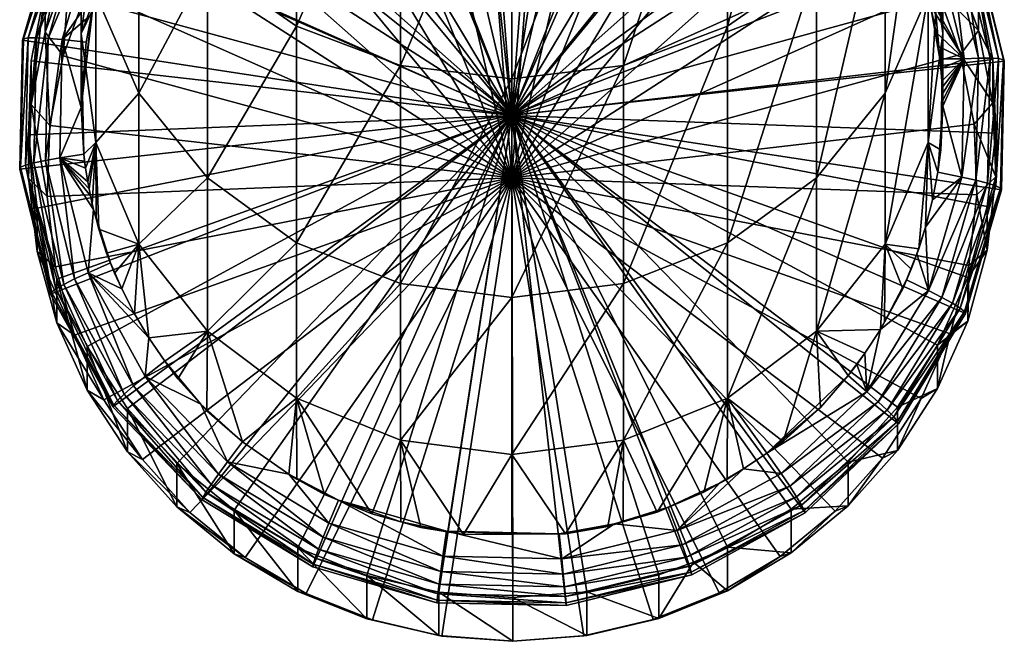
# Model space of a CAD drawing. Extents: x -0.027 to 0.027, y -0.189 to 0.072.
# Tile 1 of 256: x -0.011 to 0.011, y -0.189 to -0.175. Entities that reach past the tile are written whole.
import ezdxf

# ---------------------------------------------------------------- set-up
doc = ezdxf.new("R2010")
doc.units = 0
doc.layers.add('mesh', color=7, linetype='CONTINUOUS')

msp = doc.modelspace()

# ---------------------------------------------------------------- meshes
at = {"layer": 'mesh'}
mesh = msp.add_polyface(dxfattribs=at)
corners = [(0.005725, -0.168199, 0.210506), (0.00402, -0.168284, 0.205462), (0.005503, -0.169012, 0.205526), (0.004183, -0.167441, 0.21044), (0.002443, -0.16779, 0.205419), (0.002542, -0.166927, 0.210395), (0.000809, -0.167541, 0.205397), (0.000841, -0.166668, 0.210372), (-0.000845, -0.167544, 0.205397), (0.004183, -0.166429, 0.222008), (0.005725, -0.167187, 0.222075), (0, -0.176818, 0.222917), (0.002542, -0.165915, 0.221963), (0.000841, -0.165656, 0.221941), (0.002794, -0.167061, 0.224274), (0.00313, -0.167173, 0.224284), (0.002651, -0.167029, 0.224271), (0.003416, -0.167263, 0.224292), (0.003686, -0.167374, 0.224302), (0.004024, -0.167506, 0.224313), (0.004228, -0.167607, 0.224322), (0.004614, -0.167787, 0.224338), (0.004757, -0.167872, 0.224345), (0.00425, -0.167019, 0.223971), (0.004384, -0.166738, 0.223682), (0.006607, -0.168443, 0.224095), (0.004493, -0.166519, 0.223335), (0.006816, -0.168207, 0.223811), (0.004572, -0.166373, 0.222943), (0.006986, -0.168024, 0.223466), (0, -0.176809, 0.223019), (0.004626, -0.166323, 0.222102), (0.001744, -0.165488, 0.222028), (0.004998, -0.168011, 0.224357), (0.005, -0.166449, 0.233468), (0.002588, -0.165473, 0.233258), (0.002588, -0.161505, 0.287319), (0.002588, -0.169226, 0.275825), (0, -0.169518, 0.276), (0.005, -0.160707, 0.286718), (0.005, -0.168367, 0.275314), (0.007071, -0.167002, 0.274501), (0.005, -0.174747, 0.263148), (0.005732, -0.168463, 0.224397), (0.006099, -0.168741, 0.224421), (0.005184, -0.168107, 0.224366), (0.001517, -0.166779, 0.224249), (0.00099, -0.166721, 0.224244), (0.000867, -0.166701, 0.224243), (0.00216, -0.166899, 0.22426), (0.001602, -0.166252, 0.223903)]
mesh.append_faces([[corners[k] for k in face] for face in [(0, 1, 2, 2), (3, 1, 0, 0), (3, 4, 1, 1), (5, 4, 3, 3), (5, 6, 4, 4), (7, 6, 5, 5), (7, 8, 6, 6), (3, 9, 5, 5), (3, 10, 9, 9), (0, 10, 3, 3), (11, 12, 9, 9), (11, 13, 12, 12), (14, 15, 16, 16), (17, 15, 14, 14), (17, 18, 15, 15), (19, 18, 17, 17), (19, 20, 18, 18), (21, 20, 19, 19), (21, 22, 20, 20), (23, 21, 19, 19), (23, 17, 14, 14), (19, 17, 23, 23), (23, 24, 25, 25), (24, 26, 27, 27), (26, 28, 29, 29), (30, 31, 32, 32), (22, 33, 34, 34), (34, 20, 22, 22), (34, 18, 20, 20), (35, 15, 18, 18), (36, 37, 38, 38), (39, 40, 37, 37), (41, 42, 40, 40), (43, 44, 45, 45), (46, 47, 48, 48), (14, 16, 49, 49), (45, 22, 21, 21), (45, 33, 22, 22), (23, 45, 21, 21), (25, 45, 23, 23), (25, 43, 45, 45), (50, 14, 49, 49), (34, 45, 44, 44), (33, 45, 34, 34)]])
mesh = msp.add_polyface(dxfattribs=at)
corners = [(-0.005758, -0.168218, 0.210508), (-0.005534, -0.16903, 0.205527), (-0.004217, -0.167455, 0.210441), (-0.000879, -0.166671, 0.210372), (-0.000845, -0.167544, 0.205397), (0.000841, -0.166668, 0.210372), (-0.002478, -0.167798, 0.20542), (-0.002578, -0.166936, 0.210395), (-0.004054, -0.168297, 0.205463), (-0.004217, -0.166443, 0.22201), (-0.005758, -0.167206, 0.222076), (-0.002578, -0.165924, 0.221964), (0, -0.176818, 0.222917), (-0.000879, -0.165659, 0.221941), (-0.00423, -0.167599, 0.224321), (-0.003792, -0.167417, 0.224305), (-0.004333, -0.167657, 0.224326), (-0.003628, -0.167343, 0.224299), (-0.003234, -0.167208, 0.224287), (-0.003011, -0.167126, 0.22428), (-0.002585, -0.167024, 0.224271), (-0.002381, -0.16695, 0.224264), (-0.002224, -0.166922, 0.224262), (-0.003832, -0.166847, 0.223956), (-0.001154, -0.166193, 0.223898), (-0.006447, -0.167924, 0.223786), (-0.003953, -0.16656, 0.223667), (-0.006249, -0.168169, 0.224071), (-0.006607, -0.167735, 0.223441), (-0.004052, -0.166337, 0.223319), (-0.006723, -0.16761, 0.223052), (0, -0.176809, 0.223019), (0.001744, -0.165488, 0.222028), (-0.001256, -0.165424, 0.222023), (-0.004172, -0.166136, 0.222085), (-0.006802, -0.167575, 0.222211), (-0.005, -0.166449, 0.233468), (-0.002588, -0.161505, 0.287319), (-0.002588, -0.169226, 0.275825), (-0.005, -0.168367, 0.275314), (0, -0.161777, 0.287524), (0, -0.169518, 0.276), (-0.004998, -0.168011, 0.224357), (-0.005377, -0.168226, 0.224376), (-0.004814, -0.167894, 0.224347), (-0.001741, -0.166816, 0.224253), (-0.00044, -0.166674, 0.22424), (-0.000689, -0.166696, 0.224242), (-0.00119, -0.166743, 0.224246)]
mesh.append_faces([[corners[k] for k in face] for face in [(0, 1, 2, 2), (3, 4, 5, 5), (3, 6, 4, 4), (7, 6, 3, 3), (7, 8, 6, 6), (2, 8, 7, 7), (2, 1, 8, 8), (0, 9, 10, 10), (2, 9, 0, 0), (7, 11, 2, 2), (12, 11, 13, 13), (12, 9, 11, 11), (14, 15, 16, 16), (17, 15, 14, 14), (17, 18, 15, 15), (19, 18, 17, 17), (19, 20, 18, 18), (21, 20, 19, 19), (21, 22, 20, 20), (17, 14, 23, 23), (23, 19, 17, 17), (23, 21, 19, 19), (24, 21, 23, 23), (23, 25, 26, 26), (27, 25, 23, 23), (26, 28, 29, 29), (25, 28, 26, 26), (28, 30, 29, 29), (31, 32, 33, 33), (31, 34, 35, 35), (36, 15, 18, 18), (16, 15, 36, 36), (37, 38, 39, 39), (40, 41, 38, 38), (42, 43, 44, 44), (14, 16, 44, 44), (45, 22, 21, 21), (46, 47, 48, 48), (23, 44, 27, 27), (23, 14, 44, 44), (24, 45, 21, 21), (36, 44, 16, 16), (36, 42, 44, 44), (43, 42, 36, 36)]])
mesh = msp.add_polyface(dxfattribs=at)
corners = [(0, -0.178268, 0.206336), (0.00805, -0.171098, 0.205708), (0.006857, -0.169957, 0.205608), (0.00402, -0.168284, 0.205462), (0.002443, -0.16779, 0.205419), (0.005503, -0.169012, 0.205526), (0.009421, -0.17173, 0.210815), (0.009054, -0.172406, 0.205823), (0.008375, -0.170369, 0.210696), (0.007134, -0.169183, 0.210592), (0.009421, -0.170718, 0.222384), (0.008375, -0.169357, 0.222265), (0, -0.176818, 0.222917), (0.007134, -0.168171, 0.222161), (0.005725, -0.167187, 0.222075), (0.004183, -0.166429, 0.222008), (0.008964, -0.172224, 0.224726), (0.008765, -0.171831, 0.224691), (0.009061, -0.172412, 0.224742), (0.008687, -0.171703, 0.22468), (0.007658, -0.170219, 0.22455), (0.007402, -0.169938, 0.224526), (0.007221, -0.169734, 0.224508), (0.00779, -0.17039, 0.224565), (0.009842, -0.172834, 0.224479), (0.008515, -0.170427, 0.224269), (0.008784, -0.170253, 0.22399), (0.006816, -0.168207, 0.223811), (0.009003, -0.170121, 0.22365), (0.010153, -0.172736, 0.224207), (0, -0.176809, 0.223019), (0.009269, -0.170032, 0.222426), (0.007193, -0.167873, 0.222237), (0.010714, -0.172653, 0.222655), (0.004626, -0.166323, 0.222102), (0.00866, -0.170028, 0.234237), (0.007945, -0.170588, 0.224583), (0.007071, -0.168003, 0.233802), (0.009659, -0.172386, 0.234744), (0.002588, -0.169226, 0.275825), (0, -0.175966, 0.263705), (0, -0.169518, 0.276), (0.005, -0.168367, 0.275314), (0.002588, -0.175656, 0.263563), (0.00866, -0.165223, 0.273441), (0.00866, -0.171418, 0.261626), (0.007071, -0.173302, 0.262487), (0.009659, -0.169225, 0.260624), (0.00866, -0.176298, 0.24921), (0.00866, -0.166806, 0.246062), (0.008432, -0.17127, 0.224642), (0.006991, -0.169513, 0.224489), (0.008062, -0.170732, 0.224595)]
mesh.append_faces([[corners[k] for k in face] for face in [(0, 1, 2, 2), (0, 3, 4, 4), (0, 5, 3, 3), (6, 1, 7, 7), (8, 1, 6, 6), (8, 2, 1, 1), (9, 2, 8, 8), (8, 10, 11, 11), (6, 10, 8, 8), (12, 13, 11, 11), (12, 14, 13, 13), (15, 14, 12, 12), (16, 17, 18, 18), (19, 17, 16, 16), (20, 21, 22, 22), (20, 23, 21, 21), (24, 17, 25, 25), (24, 18, 17, 17), (25, 20, 22, 22), (25, 26, 24, 24), (25, 27, 26, 26), (26, 28, 29, 29), (30, 31, 32, 32), (30, 33, 31, 31), (32, 34, 30, 30), (35, 23, 36, 36), (37, 21, 23, 23), (35, 16, 38, 38), (35, 19, 16, 16), (39, 40, 41, 41), (42, 43, 39, 39), (44, 45, 46, 46), (47, 48, 45, 45), (49, 35, 38, 38), (19, 50, 17, 17), (22, 21, 51, 51), (52, 23, 20, 20), (52, 36, 23, 23), (25, 50, 52, 52), (25, 17, 50, 50), (52, 20, 25, 25), (52, 50, 35, 35), (35, 36, 52, 52), (50, 19, 35, 35)]])
mesh = msp.add_polyface(dxfattribs=at)
corners = [(0, -0.178268, 0.206336), (-0.002478, -0.167798, 0.20542), (-0.004054, -0.168297, 0.205463), (-0.005534, -0.16903, 0.205527), (-0.008074, -0.171124, 0.205711), (-0.009074, -0.172436, 0.205825), (-0.006885, -0.16998, 0.20561), (-0.010418, -0.175435, 0.206088), (-0.01073, -0.177052, 0.206229), (-0.009861, -0.173884, 0.205952), (-0.01079, -0.178698, 0.206373), (-0.000845, -0.167544, 0.205397), (0.000809, -0.167541, 0.205397), (-0.007163, -0.169207, 0.210594), (-0.0084, -0.170397, 0.210698), (-0.010568, -0.180619, 0.22325), (-0.011026, -0.178967, 0.223105), (0, -0.176818, 0.222917), (-0.01026, -0.172256, 0.222518), (-0.009441, -0.170749, 0.222386), (-0.010839, -0.17387, 0.222659), (-0.011164, -0.175553, 0.222807), (-0.007163, -0.168194, 0.222163), (-0.005758, -0.167206, 0.222076), (-0.0084, -0.169385, 0.222267), (-0.004217, -0.166443, 0.22201), (-0.000879, -0.165659, 0.221941), (0.000841, -0.165656, 0.221941), (-0.00824, -0.17007, 0.224238), (-0.006918, -0.169433, 0.224482), (-0.007376, -0.169899, 0.224522), (0, -0.176809, 0.223019), (-0.006802, -0.167575, 0.222211), (-0.00897, -0.169644, 0.222392), (-0.001256, -0.165424, 0.222023), (-0.004172, -0.166136, 0.222085), (-0.010525, -0.1722, 0.222616), (-0.011428, -0.178061, 0.223128), (-0.010714, -0.180964, 0.223383), (-0.007071, -0.167002, 0.274501), (-0.007071, -0.173302, 0.262487), (-0.00866, -0.171418, 0.261626), (-0.005, -0.168367, 0.275314), (-0.005, -0.174747, 0.263148), (-0.002588, -0.169226, 0.275825), (-0.002588, -0.175656, 0.263563), (0, -0.169518, 0.276), (0, -0.175966, 0.263705), (-0.00866, -0.176298, 0.24921), (-0.007071, -0.178264, 0.249862), (-0.005, -0.179772, 0.250362), (-0.002588, -0.180721, 0.250676), (-0.00866, -0.179805, 0.236338), (-0.007857, -0.170474, 0.224573), (-0.007072, -0.169593, 0.224496), (-0.008194, -0.170915, 0.224611), (-0.00866, -0.170028, 0.234237)]
mesh.append_faces([[corners[k] for k in face] for face in [(0, 1, 2, 2), (3, 0, 2, 2), (0, 4, 5, 5), (0, 6, 4, 4), (3, 6, 0, 0), (0, 7, 8, 8), (0, 9, 7, 7), (5, 9, 0, 0), (8, 10, 0, 0), (0, 11, 1, 1), (0, 12, 11, 11), (13, 4, 6, 6), (14, 4, 13, 13), (15, 16, 17, 17), (17, 18, 19, 19), (17, 20, 18, 18), (21, 20, 17, 17), (17, 22, 23, 23), (17, 24, 22, 22), (19, 24, 17, 17), (23, 25, 17, 17), (26, 27, 17, 17), (28, 29, 30, 30), (31, 32, 33, 33), (34, 35, 31, 31), (33, 36, 31, 31), (37, 38, 31, 31), (39, 40, 41, 41), (42, 43, 40, 40), (44, 43, 42, 42), (44, 45, 43, 43), (46, 45, 44, 44), (46, 47, 45, 45), (40, 48, 41, 41), (40, 49, 48, 48), (43, 49, 40, 40), (43, 50, 49, 49), (45, 50, 43, 43), (45, 51, 50, 50), (47, 51, 45, 45), (49, 52, 48, 48), (53, 30, 54, 54), (28, 53, 55, 55), (28, 30, 53, 53), (56, 53, 54, 54)]])
mesh = msp.add_polyface(dxfattribs=at)
corners = [(0, -0.178268, 0.206336), (0.010605, -0.180299, 0.206513), (0.010792, -0.178663, 0.20637), (0.010408, -0.1754, 0.206085), (0.009847, -0.173851, 0.205949), (0.010726, -0.177017, 0.206226), (0.009054, -0.172406, 0.205823), (0.00805, -0.171098, 0.205708), (0.006857, -0.169957, 0.205608), (0.005503, -0.169012, 0.205526), (0.002443, -0.16779, 0.205419), (0.000809, -0.167541, 0.205397), (0, -0.176818, 0.222917), (0.010245, -0.172222, 0.222515), (0.010829, -0.173834, 0.222656), (0.009421, -0.170718, 0.222384), (0.008375, -0.169357, 0.222265), (0.011228, -0.177228, 0.222953), (0.011034, -0.17893, 0.223102), (0.011159, -0.175516, 0.222803), (0.010581, -0.180583, 0.223247), (0, -0.176809, 0.223019), (0.011364, -0.178546, 0.223171), (0.011428, -0.175557, 0.222909), (0.010525, -0.181417, 0.223422), (0.010714, -0.172653, 0.222655), (0.002588, -0.169226, 0.275825), (0.002588, -0.175656, 0.263563), (0, -0.175966, 0.263705), (0.005, -0.168367, 0.275314), (0.005, -0.174747, 0.263148), (0.007071, -0.167002, 0.274501), (0.007071, -0.173302, 0.262487), (0, -0.181044, 0.250784), (0.002588, -0.180721, 0.250676), (0.005, -0.179772, 0.250362), (0.007071, -0.178264, 0.249862), (0.00866, -0.171418, 0.261626), (0.00866, -0.176298, 0.24921), (0.009659, -0.169225, 0.260624), (0.009659, -0.174009, 0.248451), (0.007071, -0.181829, 0.236773), (0.00866, -0.179805, 0.236338), (0.009659, -0.177447, 0.235831), (0.008964, -0.172224, 0.224726), (0.009061, -0.172412, 0.224742), (0.009211, -0.172761, 0.224773), (0.009629, -0.173939, 0.224876), (0.009583, -0.173792, 0.224863), (0.009508, -0.173553, 0.224842), (0.009842, -0.172834, 0.224479), (0.009319, -0.173011, 0.224795), (0.009432, -0.173317, 0.224821), (0.009659, -0.172386, 0.234744), (0.009602, -0.179409, 0.225354), (0.009445, -0.179917, 0.225399)]
mesh.append_faces([[corners[k] for k in face] for face in [(0, 1, 2, 2), (0, 3, 4, 4), (0, 5, 3, 3), (2, 5, 0, 0), (0, 6, 7, 7), (4, 6, 0, 0), (8, 9, 0, 0), (10, 11, 0, 0), (12, 13, 14, 14), (12, 15, 13, 13), (16, 15, 12, 12), (12, 17, 18, 18), (12, 19, 17, 17), (14, 19, 12, 12), (18, 20, 12, 12), (21, 22, 23, 23), (21, 24, 22, 22), (23, 25, 21, 21), (26, 27, 28, 28), (29, 30, 27, 27), (31, 32, 30, 30), (27, 33, 28, 28), (30, 34, 27, 27), (30, 35, 34, 34), (32, 35, 30, 30), (32, 36, 35, 35), (37, 36, 32, 32), (37, 38, 36, 36), (39, 40, 38, 38), (38, 41, 36, 36), (40, 42, 38, 38), (40, 43, 42, 42), (44, 45, 46, 46), (47, 48, 49, 49), (50, 51, 46, 46), (50, 52, 51, 51), (50, 49, 52, 52), (46, 45, 50, 50), (53, 51, 52, 52), (49, 53, 52, 52), (49, 48, 53, 53), (53, 46, 51, 51), (53, 44, 46, 46), (43, 54, 55, 55)]])
mesh = msp.add_polyface(dxfattribs=at)
corners = [(0.010829, -0.174846, 0.211088), (0.009847, -0.173851, 0.205949), (0.010408, -0.1754, 0.206085), (0.010245, -0.173234, 0.210947), (0.009054, -0.172406, 0.205823), (0.009421, -0.17173, 0.210815), (0.010245, -0.172222, 0.222515), (0.009421, -0.170718, 0.222384), (0.010829, -0.173834, 0.222656), (0.011159, -0.175516, 0.222803), (0.010499, -0.175502, 0.224713), (0.009629, -0.173939, 0.224876), (0.009842, -0.172834, 0.224479), (0.009899, -0.175214, 0.224987), (0.009847, -0.174892, 0.224959), (0.010153, -0.172736, 0.224207), (0.010831, -0.175488, 0.224448), (0.008784, -0.170253, 0.22399), (0.010406, -0.172667, 0.223873), (0.0111, -0.175487, 0.224119), (0.009003, -0.170121, 0.22365), (0.010589, -0.172629, 0.223491), (0.011295, -0.175499, 0.223742), (0.009161, -0.170039, 0.223264), (0.010693, -0.172624, 0.223079), (0.011406, -0.175523, 0.223332), (0.009251, -0.170009, 0.22285), (0.010714, -0.172653, 0.222655), (0.011428, -0.175557, 0.222909), (0.009269, -0.170032, 0.222426), (0.01, -0.166871, 0.259548), (0.009659, -0.174009, 0.248451), (0.009659, -0.169225, 0.260624), (0.01, -0.171552, 0.247636), (0.009659, -0.177447, 0.235831), (0.009659, -0.169096, 0.246821), (0.01, -0.174916, 0.235287), (0.009659, -0.172386, 0.234744), (0.009714, -0.174273, 0.224905), (0.009935, -0.175505, 0.225013), (0.009659, -0.174061, 0.224887), (0.009583, -0.173792, 0.224863), (0.009508, -0.173553, 0.224842)]
mesh.append_faces([[corners[k] for k in face] for face in [(0, 1, 2, 2), (3, 1, 0, 0), (3, 4, 1, 1), (5, 4, 3, 3), (5, 6, 7, 7), (3, 6, 5, 5), (3, 8, 6, 6), (0, 8, 3, 3), (0, 9, 8, 8), (10, 11, 12, 12), (10, 13, 14, 14), (10, 15, 16, 16), (12, 15, 10, 10), (12, 17, 15, 15), (16, 18, 19, 19), (15, 18, 16, 16), (15, 20, 18, 18), (19, 21, 22, 22), (18, 21, 19, 19), (18, 23, 21, 21), (20, 23, 18, 18), (22, 24, 25, 25), (21, 24, 22, 22), (21, 26, 24, 24), (23, 26, 21, 21), (25, 27, 28, 28), (24, 27, 25, 25), (24, 29, 27, 27), (26, 29, 24, 24), (30, 31, 32, 32), (30, 33, 31, 31), (33, 34, 31, 31), (35, 36, 33, 33), (35, 37, 36, 36), (38, 13, 39, 39), (38, 14, 13, 13), (40, 11, 38, 38), (11, 40, 41, 41), (12, 11, 42, 42), (10, 38, 11, 11), (14, 38, 10, 10), (37, 41, 40, 40), (37, 39, 36, 36), (37, 38, 39, 39), (40, 38, 37, 37)]])
mesh = msp.add_polyface(dxfattribs=at)
corners = [(-0.0084, -0.170397, 0.210698), (-0.009074, -0.172436, 0.205825), (-0.008074, -0.171124, 0.205711), (-0.009441, -0.171761, 0.210818), (-0.009861, -0.173884, 0.205952), (-0.0084, -0.169385, 0.222267), (-0.009441, -0.170749, 0.222386), (0, -0.176818, 0.222917), (-0.011227, -0.177265, 0.222956), (-0.011164, -0.175553, 0.222807), (-0.011026, -0.178967, 0.223105), (-0.008872, -0.17203, 0.224709), (-0.008741, -0.171798, 0.224689), (-0.009013, -0.172323, 0.224734), (-0.008551, -0.171461, 0.224659), (-0.008657, -0.171659, 0.224676), (-0.008435, -0.171287, 0.224644), (-0.00824, -0.17007, 0.224238), (-0.009669, -0.172418, 0.224443), (-0.009975, -0.172307, 0.22417), (-0.0085, -0.169884, 0.223958), (-0.010223, -0.172227, 0.223834), (-0.008712, -0.169744, 0.223617), (-0.010402, -0.172182, 0.223452), (-0.008865, -0.169655, 0.223231), (-0.010505, -0.172172, 0.223039), (-0.008952, -0.169621, 0.222816), (-0.010525, -0.1722, 0.222616), (-0.00897, -0.169644, 0.222392), (0, -0.176809, 0.223019), (-0.011364, -0.175071, 0.222867), (-0.011428, -0.178061, 0.223128), (-0.00866, -0.170028, 0.234237), (-0.009659, -0.172386, 0.234744), (-0.00866, -0.179805, 0.236338), (-0.009594, -0.179454, 0.225358), (-0.009659, -0.177447, 0.235831), (-0.00866, -0.171418, 0.261626), (-0.009659, -0.174009, 0.248451), (-0.009659, -0.169225, 0.260624), (-0.00866, -0.176298, 0.24921), (-0.009659, -0.169096, 0.246821), (-0.009155, -0.172617, 0.22476), (-0.008194, -0.170915, 0.224611), (-0.009398, -0.173223, 0.224813), (-0.009461, -0.173414, 0.22483), (-0.009505, -0.173531, 0.22484), (-0.009282, -0.172918, 0.224787), (-0.007857, -0.170474, 0.224573)]
mesh.append_faces([[corners[k] for k in face] for face in [(0, 1, 2, 2), (3, 1, 0, 0), (3, 4, 1, 1), (3, 5, 6, 6), (0, 5, 3, 3), (7, 8, 9, 9), (7, 10, 8, 8), (11, 12, 13, 13), (14, 12, 11, 11), (14, 15, 12, 12), (14, 16, 15, 15), (17, 11, 18, 18), (17, 14, 11, 11), (17, 19, 20, 20), (18, 19, 17, 17), (20, 21, 22, 22), (19, 21, 20, 20), (22, 23, 24, 24), (24, 25, 26, 26), (26, 27, 28, 28), (29, 30, 31, 31), (29, 27, 30, 30), (12, 32, 33, 33), (33, 13, 12, 12), (32, 15, 16, 16), (12, 15, 32, 32), (34, 35, 36, 36), (37, 38, 39, 39), (37, 40, 38, 38), (41, 33, 32, 32), (40, 36, 38, 38), (40, 34, 36, 36), (11, 13, 42, 42), (43, 16, 14, 14), (44, 45, 46, 46), (43, 14, 17, 17), (18, 47, 44, 44), (18, 42, 47, 47), (11, 42, 18, 18), (33, 42, 13, 13), (47, 42, 33, 33), (33, 44, 47, 47), (32, 16, 43, 43), (43, 48, 32, 32)]])
mesh = msp.add_polyface(dxfattribs=at)
corners = [(-0.01026, -0.173268, 0.210949), (-0.009861, -0.173884, 0.205952), (-0.009441, -0.171761, 0.210818), (-0.010418, -0.175435, 0.206088), (-0.010839, -0.174882, 0.211091), (-0.01073, -0.177052, 0.206229), (-0.011164, -0.176565, 0.211238), (-0.010839, -0.17387, 0.222659), (-0.011164, -0.175553, 0.222807), (-0.01026, -0.172256, 0.222518), (-0.009441, -0.170749, 0.222386), (-0.009764, -0.174474, 0.224923), (-0.009884, -0.175115, 0.224979), (-0.01044, -0.175056, 0.224674), (-0.009669, -0.172418, 0.224443), (-0.01077, -0.175028, 0.224408), (-0.009975, -0.172307, 0.22417), (-0.011038, -0.175016, 0.224078), (-0.010223, -0.172227, 0.223834), (-0.010402, -0.172182, 0.223452), (-0.008712, -0.169744, 0.223617), (-0.011231, -0.175019, 0.2237), (-0.010505, -0.172172, 0.223039), (-0.008865, -0.169655, 0.223231), (-0.011342, -0.175038, 0.22329), (-0.010525, -0.1722, 0.222616), (-0.008952, -0.169621, 0.222816), (-0.011364, -0.175071, 0.222867), (-0.009737, -0.174372, 0.224914), (-0.009659, -0.172386, 0.234744), (-0.01, -0.174916, 0.235287), (-0.009656, -0.174062, 0.224887), (-0.009659, -0.169225, 0.260624), (-0.009659, -0.174009, 0.248451), (-0.01, -0.171552, 0.247636), (-0.009659, -0.169096, 0.246821), (-0.009659, -0.177447, 0.235831), (-0.01, -0.176634, 0.225112), (-0.009602, -0.173842, 0.224867), (-0.009505, -0.173531, 0.22484), (-0.009461, -0.173414, 0.22483), (-0.009398, -0.173223, 0.224813)]
mesh.append_faces([[corners[k] for k in face] for face in [(0, 1, 2, 2), (0, 3, 1, 1), (4, 3, 0, 0), (4, 5, 3, 3), (6, 7, 8, 8), (4, 7, 6, 6), (4, 9, 7, 7), (0, 9, 4, 4), (0, 10, 9, 9), (2, 10, 0, 0), (11, 12, 13, 13), (14, 15, 16, 16), (13, 15, 14, 14), (16, 17, 18, 18), (15, 17, 16, 16), (18, 19, 20, 20), (18, 21, 19, 19), (17, 21, 18, 18), (19, 22, 23, 23), (19, 24, 22, 22), (21, 24, 19, 19), (22, 25, 26, 26), (22, 27, 25, 25), (24, 27, 22, 22), (28, 29, 30, 30), (31, 29, 28, 28), (32, 33, 34, 34), (34, 29, 35, 35), (34, 30, 29, 29), (33, 30, 34, 34), (33, 36, 30, 30), (11, 37, 12, 12), (11, 28, 37, 37), (38, 28, 11, 11), (38, 31, 28, 28), (39, 40, 38, 38), (38, 11, 13, 13), (14, 38, 13, 13), (14, 39, 38, 38), (41, 39, 14, 14), (28, 30, 37, 37), (31, 38, 29, 29), (29, 40, 41, 41), (38, 40, 29, 29)]])
mesh = msp.add_polyface(dxfattribs=at)
corners = [(0.011228, -0.17824, 0.211384), (0.010792, -0.178663, 0.20637), (0.011034, -0.179942, 0.211533), (0.010726, -0.177017, 0.206226), (0.011159, -0.176528, 0.211235), (0.010408, -0.1754, 0.206085), (0.010829, -0.174846, 0.211088), (0.011159, -0.175516, 0.222803), (0.011228, -0.177228, 0.222953), (0.011034, -0.17893, 0.223102), (0.01044, -0.178248, 0.224953), (0.010831, -0.175488, 0.224448), (0.01077, -0.178321, 0.224696), (0.010499, -0.175502, 0.224713), (0.0111, -0.175487, 0.224119), (0.011038, -0.178391, 0.224373), (0.011295, -0.175499, 0.223742), (0.011231, -0.178453, 0.224), (0.011406, -0.175523, 0.223332), (0.011342, -0.178506, 0.223593), (0.011428, -0.175557, 0.222909), (0.011364, -0.178546, 0.223171), (0.01, -0.174916, 0.235287), (0.009952, -0.177612, 0.225197), (0.009659, -0.177447, 0.235831), (0.01, -0.171552, 0.247636), (0.009764, -0.178778, 0.225299), (0.009602, -0.179409, 0.225354), (0.009981, -0.176021, 0.225058), (0.009958, -0.175726, 0.225032), (0.009989, -0.176169, 0.225071), (0.009995, -0.176317, 0.225084), (0.009998, -0.176466, 0.225097), (0.01, -0.176599, 0.225109), (0.009884, -0.178137, 0.225243), (0.009935, -0.175505, 0.225013), (0.009899, -0.175214, 0.224987)]
mesh.append_faces([[corners[k] for k in face] for face in [(0, 1, 2, 2), (0, 3, 1, 1), (4, 3, 0, 0), (4, 5, 3, 3), (6, 5, 4, 4), (4, 7, 6, 6), (4, 8, 7, 7), (0, 8, 4, 4), (0, 9, 8, 8), (2, 9, 0, 0), (10, 11, 12, 12), (13, 11, 10, 10), (12, 14, 15, 15), (11, 14, 12, 12), (15, 16, 17, 17), (14, 16, 15, 15), (17, 18, 19, 19), (16, 18, 17, 17), (19, 20, 21, 21), (18, 20, 19, 19), (22, 23, 24, 24), (25, 22, 24, 24), (26, 10, 27, 27), (13, 28, 29, 29), (13, 30, 28, 28), (13, 31, 30, 30), (13, 32, 31, 31), (13, 33, 32, 32), (10, 33, 13, 13), (10, 34, 33, 33), (26, 34, 10, 10), (13, 35, 36, 36), (29, 35, 13, 13), (22, 32, 33, 33), (22, 31, 32, 32), (30, 31, 22, 22), (22, 28, 30, 30), (22, 29, 28, 28), (35, 29, 22, 22), (24, 34, 26, 26), (24, 23, 34, 34), (22, 33, 23, 23), (26, 27, 24, 24), (34, 23, 33, 33)]])
mesh = msp.add_polyface(dxfattribs=at)
corners = [(-0.011164, -0.176565, 0.211238), (-0.01073, -0.177052, 0.206229), (-0.010839, -0.174882, 0.211091), (-0.01079, -0.178698, 0.206373), (-0.011227, -0.178277, 0.211388), (-0.010598, -0.180334, 0.206516), (-0.011026, -0.179979, 0.211537), (-0.011227, -0.177265, 0.222956), (-0.011026, -0.178967, 0.223105), (-0.011164, -0.175553, 0.222807), (-0.010499, -0.177802, 0.224914), (-0.009785, -0.17868, 0.225291), (-0.009712, -0.178998, 0.225318), (-0.01044, -0.175056, 0.224674), (-0.010831, -0.177861, 0.224656), (-0.01077, -0.175028, 0.224408), (-0.010153, -0.180613, 0.224896), (-0.0111, -0.177919, 0.224332), (-0.011038, -0.175016, 0.224078), (-0.010406, -0.18074, 0.224579), (-0.011295, -0.177973, 0.223958), (-0.011231, -0.175019, 0.2237), (-0.010589, -0.180843, 0.224209), (-0.011406, -0.178021, 0.223551), (-0.011342, -0.175038, 0.22329), (-0.010693, -0.180919, 0.223805), (-0.011428, -0.178061, 0.223128), (-0.011364, -0.175071, 0.222867), (-0.010714, -0.180964, 0.223383), (-0.009659, -0.177447, 0.235831), (-0.009655, -0.17922, 0.225338), (-0.009744, -0.178883, 0.225308), (-0.009594, -0.179454, 0.225358), (-0.01, -0.176634, 0.225112), (-0.009884, -0.175115, 0.224979), (-0.009899, -0.178038, 0.225234), (-0.009847, -0.17836, 0.225263), (-0.009818, -0.17852, 0.225277), (-0.009921, -0.177876, 0.22522), (-0.00994, -0.177715, 0.225206), (-0.01, -0.174916, 0.235287)]
mesh.append_faces([[corners[k] for k in face] for face in [(0, 1, 2, 2), (0, 3, 1, 1), (4, 3, 0, 0), (4, 5, 3, 3), (6, 7, 8, 8), (4, 7, 6, 6), (4, 9, 7, 7), (0, 9, 4, 4), (10, 11, 12, 12), (13, 14, 15, 15), (10, 14, 13, 13), (10, 16, 14, 14), (15, 17, 18, 18), (14, 17, 15, 15), (14, 19, 17, 17), (18, 20, 21, 21), (17, 20, 18, 18), (17, 22, 20, 20), (21, 23, 24, 24), (20, 23, 21, 21), (20, 25, 23, 23), (24, 26, 27, 27), (23, 26, 24, 24), (23, 28, 26, 26), (29, 30, 31, 31), (32, 30, 29, 29), (31, 12, 11, 11), (30, 12, 31, 31), (13, 33, 10, 10), (13, 34, 33, 33), (10, 35, 36, 36), (37, 10, 36, 36), (37, 11, 10, 10), (10, 38, 35, 35), (10, 39, 38, 38), (33, 39, 10, 10), (29, 37, 36, 36), (40, 39, 33, 33), (29, 39, 40, 40), (29, 35, 39, 39), (36, 35, 29, 29), (29, 31, 37, 37), (35, 38, 39, 39), (31, 11, 37, 37)]])
mesh = msp.add_polyface(dxfattribs=at)
corners = [(0, -0.178268, 0.206336), (0.004808, -0.187901, 0.207178), (0.006228, -0.187057, 0.207105), (0.003275, -0.188519, 0.207232), (0.001666, -0.188897, 0.207266), (0.007501, -0.186007, 0.207013), (0.009496, -0.183392, 0.206784), (0.010169, -0.181888, 0.206652), (0, -0.176818, 0.222917), (0.003408, -0.187483, 0.22385), (0.001734, -0.187877, 0.223885), (0.004217, -0.187192, 0.223825), (0.005002, -0.18684, 0.223794), (0.000019, -0.188011, 0.223897), (0.006479, -0.185962, 0.223717), (0.007805, -0.184869, 0.223622), (0.008947, -0.183588, 0.22351), (0.003628, -0.185909, 0.225923), (0.004814, -0.185358, 0.225875), (0.003832, -0.186456, 0.225671), (0.006249, -0.185134, 0.225555), (0.006447, -0.185426, 0.225317), (0, -0.176809, 0.223019), (0.004172, -0.187482, 0.223953), (0.006802, -0.186042, 0.223827), (0.001257, -0.188194, 0.224015), (0.00897, -0.183974, 0.223646), (0.010525, -0.181417, 0.223422), (-0.001744, -0.18813, 0.224009), (0.007071, -0.181829, 0.236773), (0.006292, -0.184389, 0.22579), (0.005, -0.183383, 0.237107), (0.002588, -0.18436, 0.237317), (0.002584, -0.186255, 0.225953), (0.002225, -0.18636, 0.225963), (0.003366, -0.186028, 0.225933), (0.004453, -0.185567, 0.225893), (0.004994, -0.185264, 0.225867), (0.001239, -0.186533, 0.225978), (0, -0.184693, 0.237389), (0, -0.18654, 0.225978), (0.002588, -0.175656, 0.263563), (0.002588, -0.180721, 0.250676), (0, -0.181044, 0.250784), (0.005, -0.179772, 0.250362), (0.007071, -0.178264, 0.249862), (0.005377, -0.185025, 0.225846), (0.005917, -0.184657, 0.225814)]
mesh.append_faces([[corners[k] for k in face] for face in [(0, 1, 2, 2), (0, 3, 1, 1), (4, 3, 0, 0), (2, 5, 0, 0), (6, 7, 0, 0), (8, 9, 10, 10), (8, 11, 9, 9), (12, 11, 8, 8), (10, 13, 8, 8), (8, 14, 12, 12), (8, 15, 14, 14), (16, 15, 8, 8), (17, 18, 19, 19), (20, 21, 19, 19), (22, 23, 24, 24), (25, 23, 22, 22), (26, 27, 22, 22), (22, 28, 25, 25), (29, 30, 31, 31), (32, 33, 34, 34), (32, 35, 33, 33), (31, 35, 32, 32), (31, 36, 35, 35), (37, 36, 31, 31), (38, 32, 34, 34), (38, 39, 32, 32), (40, 39, 38, 38), (41, 42, 43, 43), (42, 39, 43, 43), (42, 32, 39, 39), (44, 32, 42, 42), (44, 31, 32, 32), (45, 31, 44, 44), (18, 36, 37, 37), (17, 36, 18, 18), (17, 35, 36, 36), (33, 35, 17, 17), (20, 46, 47, 47), (19, 46, 20, 20), (19, 18, 46, 46), (46, 37, 31, 31), (31, 47, 46, 46), (31, 30, 47, 47), (18, 37, 46, 46)]])
mesh = msp.add_polyface(dxfattribs=at)
corners = [(0, -0.178268, 0.206336), (-0.008577, -0.184804, 0.206907), (-0.007475, -0.186032, 0.207015), (-0.010157, -0.181922, 0.206655), (-0.009478, -0.183423, 0.206787), (-0.004776, -0.187917, 0.20718), (-0.003241, -0.18853, 0.207233), (-0.006198, -0.187078, 0.207106), (-0.001631, -0.188903, 0.207266), (0.000018, -0.189026, 0.207277), (0, -0.176818, 0.222917), (-0.001697, -0.187882, 0.223885), (-0.003372, -0.187495, 0.223851), (0.000019, -0.188011, 0.223897), (-0.006449, -0.185983, 0.223719), (-0.007778, -0.184895, 0.223624), (-0.004969, -0.186857, 0.223796), (-0.008924, -0.183618, 0.223512), (-0.001517, -0.186472, 0.225972), (-0.001602, -0.187052, 0.225723), (-0.004024, -0.185746, 0.225909), (-0.00425, -0.186284, 0.225656), (-0.004384, -0.186612, 0.225421), (-0.006607, -0.18486, 0.225532), (-0.004493, -0.186888, 0.225117), (-0.006816, -0.185143, 0.225293), (-0.004572, -0.187099, 0.224757), (-0.006986, -0.185382, 0.224985), (0, -0.176809, 0.223019), (-0.009269, -0.183585, 0.223612), (-0.007193, -0.185744, 0.223801), (-0.004626, -0.187294, 0.223936), (-0.001744, -0.18813, 0.224009), (-0.001126, -0.186546, 0.225979), (0, -0.184693, 0.237389), (0, -0.18654, 0.225978), (-0.002588, -0.18436, 0.237317), (-0.002115, -0.186384, 0.225965), (-0.005, -0.183383, 0.237107), (-0.004351, -0.185616, 0.225897), (-0.004995, -0.185265, 0.225867), (-0.003253, -0.186067, 0.225937), (-0.002584, -0.186254, 0.225953), (0, -0.175966, 0.263705), (0, -0.181044, 0.250784), (-0.002588, -0.180721, 0.250676), (-0.005, -0.179772, 0.250362), (-0.007071, -0.181829, 0.236773), (-0.005184, -0.185145, 0.225856), (-0.006256, -0.184398, 0.225791)]
mesh.append_faces([[corners[k] for k in face] for face in [(0, 1, 2, 2), (3, 4, 0, 0), (0, 5, 6, 6), (0, 7, 5, 5), (2, 7, 0, 0), (0, 8, 9, 9), (6, 8, 0, 0), (10, 11, 12, 12), (10, 13, 11, 11), (10, 14, 15, 15), (10, 16, 14, 14), (12, 16, 10, 10), (15, 17, 10, 10), (18, 19, 20, 20), (21, 22, 23, 23), (22, 24, 25, 25), (24, 26, 27, 27), (28, 29, 30, 30), (28, 31, 32, 32), (30, 31, 28, 28), (33, 34, 35, 35), (33, 36, 34, 34), (37, 36, 33, 33), (38, 39, 40, 40), (38, 41, 39, 39), (36, 41, 38, 38), (36, 42, 41, 41), (37, 42, 36, 36), (43, 44, 45, 45), (46, 38, 47, 47), (45, 38, 46, 46), (45, 36, 38, 38), (44, 36, 45, 45), (44, 34, 36, 36), (42, 20, 41, 41), (42, 18, 20, 20), (37, 18, 42, 42), (20, 39, 41, 41), (20, 40, 39, 39), (48, 23, 49, 49), (48, 21, 23, 23), (20, 21, 48, 48), (38, 48, 49, 49), (40, 48, 38, 38), (48, 40, 20, 20)]])
mesh = msp.add_polyface(dxfattribs=at)
corners = [(0, -0.178268, 0.206336), (0.010169, -0.181888, 0.206652), (0.010605, -0.180299, 0.206513), (0.010581, -0.181596, 0.211678), (0.00988, -0.18316, 0.211815), (0.011034, -0.179942, 0.211533), (0.010792, -0.178663, 0.20637), (0.010581, -0.180583, 0.223247), (0.011034, -0.17893, 0.223102), (0.00988, -0.182148, 0.223384), (0, -0.176818, 0.222917), (0.008947, -0.183588, 0.22351), (0.009669, -0.180885, 0.225184), (0.009155, -0.180634, 0.225462), (0.009398, -0.180029, 0.225409), (0.009975, -0.181042, 0.224934), (0.00824, -0.183234, 0.225389), (0.01077, -0.178321, 0.224696), (0.01044, -0.178248, 0.224953), (0.010223, -0.181179, 0.224617), (0.0085, -0.183465, 0.225146), (0.011038, -0.178391, 0.224373), (0.010402, -0.181291, 0.224249), (0.008712, -0.183663, 0.224835), (0.011231, -0.178453, 0.224), (0.011342, -0.178506, 0.223593), (0.010505, -0.181371, 0.223844), (0.011364, -0.178546, 0.223171), (0.010525, -0.181417, 0.223422), (0.00866, -0.179805, 0.236338), (0.009268, -0.180385, 0.22544), (0.009069, -0.180841, 0.22548), (0.009445, -0.179917, 0.225399), (0.009659, -0.177447, 0.235831), (0.008649, -0.181619, 0.225548), (0.007071, -0.178264, 0.249862), (0.007071, -0.181829, 0.236773), (0.005, -0.183383, 0.237107), (0.00866, -0.176298, 0.24921), (0.008551, -0.18179, 0.225563), (0.008194, -0.182336, 0.225611), (0.009602, -0.179409, 0.225354)]
mesh.append_faces([[corners[k] for k in face] for face in [(0, 1, 2, 2), (3, 1, 4, 4), (3, 2, 1, 1), (5, 2, 3, 3), (5, 6, 2, 2), (5, 7, 8, 8), (3, 7, 5, 5), (3, 9, 7, 7), (4, 9, 3, 3), (10, 9, 11, 11), (10, 7, 9, 9), (12, 13, 14, 14), (12, 15, 16, 16), (12, 17, 15, 15), (18, 17, 12, 12), (15, 19, 20, 20), (15, 21, 19, 19), (17, 21, 15, 15), (19, 22, 23, 23), (19, 24, 22, 22), (21, 24, 19, 19), (22, 25, 26, 26), (24, 25, 22, 22), (26, 27, 28, 28), (25, 27, 26, 26), (29, 30, 31, 31), (29, 32, 30, 30), (33, 32, 29, 29), (31, 34, 29, 29), (35, 36, 37, 37), (38, 29, 36, 36), (14, 30, 32, 32), (13, 30, 14, 14), (13, 31, 30, 30), (34, 31, 13, 13), (12, 39, 13, 13), (16, 39, 12, 12), (16, 40, 39, 39), (41, 12, 14, 14), (41, 18, 12, 12), (36, 39, 40, 40), (29, 39, 36, 36), (29, 34, 39, 39), (39, 34, 13, 13), (14, 32, 41, 41)]])
mesh = msp.add_polyface(dxfattribs=at)
corners = [(0, -0.178268, 0.206336), (-0.010598, -0.180334, 0.206516), (-0.010157, -0.181922, 0.206655), (-0.01079, -0.178698, 0.206373), (-0.011026, -0.179979, 0.211537), (-0.011227, -0.178277, 0.211388), (-0.010568, -0.181631, 0.211681), (-0.009862, -0.183193, 0.211818), (-0.010568, -0.180619, 0.22325), (-0.009862, -0.182181, 0.223387), (-0.011026, -0.178967, 0.223105), (0, -0.176818, 0.222917), (-0.008924, -0.183618, 0.223512), (-0.009842, -0.180469, 0.225147), (-0.009712, -0.178998, 0.225318), (-0.009319, -0.18024, 0.225427), (-0.010499, -0.177802, 0.224914), (-0.010153, -0.180613, 0.224896), (-0.008784, -0.183097, 0.225114), (-0.008515, -0.182877, 0.225358), (-0.010406, -0.18074, 0.224579), (-0.010831, -0.177861, 0.224656), (-0.009003, -0.183285, 0.224802), (-0.010589, -0.180843, 0.224209), (-0.0111, -0.177919, 0.224332), (-0.009161, -0.183433, 0.224436), (-0.010693, -0.180919, 0.223805), (-0.011295, -0.177973, 0.223958), (-0.009251, -0.183535, 0.224033), (-0.010714, -0.180964, 0.223383), (-0.011406, -0.178021, 0.223551), (-0.009269, -0.183585, 0.223612), (0, -0.176809, 0.223019), (-0.00866, -0.179805, 0.236338), (-0.00941, -0.180014, 0.225407), (-0.009594, -0.179454, 0.225358), (-0.009229, -0.180479, 0.225448), (-0.007071, -0.178264, 0.249862), (-0.007071, -0.181829, 0.236773), (-0.005, -0.179772, 0.250362), (-0.009655, -0.17922, 0.225338), (-0.009061, -0.18084, 0.22548), (-0.008432, -0.181982, 0.22558), (-0.008765, -0.181421, 0.22553), (-0.008062, -0.18252, 0.225627)]
mesh.append_faces([[corners[k] for k in face] for face in [(0, 1, 2, 2), (0, 3, 1, 1), (4, 1, 5, 5), (4, 2, 1, 1), (6, 2, 4, 4), (7, 8, 9, 9), (6, 10, 8, 8), (4, 10, 6, 6), (11, 9, 8, 8), (11, 12, 9, 9), (13, 14, 15, 15), (16, 14, 13, 13), (13, 17, 16, 16), (13, 18, 17, 17), (19, 18, 13, 13), (17, 20, 21, 21), (17, 22, 20, 20), (18, 22, 17, 17), (20, 23, 24, 24), (20, 25, 23, 23), (22, 25, 20, 20), (23, 26, 27, 27), (23, 28, 26, 26), (26, 29, 30, 30), (26, 31, 29, 29), (32, 29, 31, 31), (33, 34, 35, 35), (36, 34, 33, 33), (37, 38, 33, 33), (39, 38, 37, 37), (15, 34, 36, 36), (40, 15, 14, 14), (35, 15, 40, 40), (35, 34, 15, 15), (13, 15, 41, 41), (13, 42, 19, 19), (13, 43, 42, 42), (41, 43, 13, 13), (38, 42, 33, 33), (38, 44, 42, 42), (33, 41, 36, 36), (33, 43, 41, 41), (42, 43, 33, 33), (15, 36, 41, 41)]])
mesh = msp.add_polyface(dxfattribs=at)
corners = [(0, -0.178268, 0.206336), (0.008599, -0.184776, 0.206905), (0.009496, -0.183392, 0.206784), (0.007501, -0.186007, 0.207013), (0.006479, -0.186974, 0.212149), (0.006228, -0.187057, 0.207105), (0.007805, -0.185882, 0.212053), (0.008947, -0.1846, 0.211941), (0.00988, -0.18316, 0.211815), (0.010169, -0.181888, 0.206652), (0.008947, -0.183588, 0.22351), (0.00988, -0.182148, 0.223384), (0.007805, -0.184869, 0.223622), (0.006479, -0.185962, 0.223717), (0.005002, -0.18684, 0.223794), (0.006249, -0.185134, 0.225555), (0.0085, -0.183465, 0.225146), (0.006447, -0.185426, 0.225317), (0.00824, -0.183234, 0.225389), (0.009975, -0.181042, 0.224934), (0.008712, -0.183663, 0.224835), (0.006607, -0.185672, 0.22501), (0.010223, -0.181179, 0.224617), (0.008865, -0.183818, 0.22447), (0.006723, -0.185862, 0.224648), (0.010402, -0.181291, 0.224249), (0.008952, -0.183923, 0.224067), (0.006789, -0.185987, 0.224248), (0.010505, -0.181371, 0.223844), (0.00897, -0.183974, 0.223646), (0.006802, -0.186042, 0.223827), (0.010525, -0.181417, 0.223422), (0, -0.176809, 0.223019), (0.007071, -0.181829, 0.236773), (0.007164, -0.183596, 0.225721), (0.006292, -0.184389, 0.22579), (0.007801, -0.182858, 0.225656), (0.008002, -0.1826, 0.225634), (0.005917, -0.184657, 0.225814), (0.008194, -0.182336, 0.225611)]
mesh.append_faces([[corners[k] for k in face] for face in [(0, 1, 2, 2), (0, 3, 1, 1), (4, 3, 5, 5), (6, 3, 4, 4), (6, 1, 3, 3), (7, 1, 6, 6), (7, 2, 1, 1), (8, 2, 7, 7), (8, 9, 2, 2), (8, 10, 11, 11), (7, 10, 8, 8), (7, 12, 10, 10), (6, 12, 7, 7), (6, 13, 12, 12), (4, 13, 6, 6), (4, 14, 13, 13), (15, 16, 17, 17), (18, 16, 15, 15), (18, 19, 16, 16), (17, 20, 21, 21), (16, 20, 17, 17), (16, 22, 20, 20), (21, 23, 24, 24), (20, 23, 21, 21), (20, 25, 23, 23), (24, 26, 27, 27), (23, 26, 24, 24), (23, 28, 26, 26), (25, 28, 23, 23), (27, 29, 30, 30), (26, 29, 27, 27), (26, 31, 29, 29), (28, 31, 26, 26), (32, 30, 29, 29), (33, 34, 35, 35), (18, 36, 37, 37), (18, 38, 36, 36), (15, 38, 18, 18), (37, 39, 18, 18), (33, 39, 36, 36), (36, 34, 33, 33), (37, 36, 39, 39), (38, 34, 36, 36), (38, 35, 34, 34)]])
mesh = msp.add_polyface(dxfattribs=at)
corners = [(0, -0.178268, 0.206336), (-0.009478, -0.183423, 0.206787), (-0.008577, -0.184804, 0.206907), (-0.010568, -0.181631, 0.211681), (-0.010157, -0.181922, 0.206655), (-0.009862, -0.183193, 0.211818), (-0.008924, -0.18463, 0.211944), (-0.007475, -0.186032, 0.207015), (-0.007778, -0.185907, 0.212055), (-0.006198, -0.187078, 0.207106), (-0.006449, -0.186996, 0.21215), (-0.007778, -0.184895, 0.223624), (-0.006449, -0.185983, 0.223719), (-0.008924, -0.183618, 0.223512), (-0.009862, -0.182181, 0.223387), (-0.010568, -0.180619, 0.22325), (-0.007221, -0.183518, 0.225714), (-0.006607, -0.18486, 0.225532), (-0.008515, -0.182877, 0.225358), (-0.006816, -0.185143, 0.225293), (-0.008784, -0.183097, 0.225114), (-0.004384, -0.186612, 0.225421), (-0.006986, -0.185382, 0.224985), (-0.009003, -0.183285, 0.224802), (-0.004493, -0.186888, 0.225117), (-0.007109, -0.185567, 0.224623), (-0.009161, -0.183433, 0.224436), (-0.004572, -0.187099, 0.224757), (-0.009251, -0.183535, 0.224033), (-0.010589, -0.180843, 0.224209), (-0.007178, -0.18569, 0.224222), (-0.004617, -0.187237, 0.224357), (-0.009269, -0.183585, 0.223612), (-0.010693, -0.180919, 0.223805), (-0.007193, -0.185744, 0.223801), (-0.004626, -0.187294, 0.223936), (-0.008432, -0.181982, 0.22558), (-0.008062, -0.18252, 0.225627), (-0.006256, -0.184398, 0.225791), (-0.005, -0.183383, 0.237107), (-0.007071, -0.181829, 0.236773), (-0.007759, -0.18293, 0.225663), (-0.007087, -0.183674, 0.225728)]
mesh.append_faces([[corners[k] for k in face] for face in [(0, 1, 2, 2), (3, 1, 4, 4), (5, 1, 3, 3), (5, 2, 1, 1), (6, 2, 5, 5), (6, 7, 2, 2), (8, 7, 6, 6), (8, 9, 7, 7), (10, 9, 8, 8), (10, 11, 12, 12), (8, 11, 10, 10), (8, 13, 11, 11), (6, 13, 8, 8), (6, 14, 13, 13), (5, 14, 6, 6), (3, 15, 5, 5), (16, 17, 18, 18), (18, 19, 20, 20), (17, 19, 18, 18), (17, 21, 19, 19), (20, 22, 23, 23), (19, 22, 20, 20), (19, 24, 22, 22), (23, 25, 26, 26), (22, 25, 23, 23), (22, 27, 25, 25), (26, 28, 29, 29), (26, 30, 28, 28), (25, 30, 26, 26), (25, 31, 30, 30), (28, 32, 33, 33), (28, 34, 32, 32), (30, 34, 28, 28), (30, 35, 34, 34), (36, 37, 18, 18), (16, 18, 37, 37), (38, 17, 16, 16), (39, 38, 40, 40), (41, 37, 40, 40), (40, 42, 41, 41), (38, 42, 40, 40), (16, 42, 38, 38), (16, 41, 42, 42), (37, 41, 16, 16)]])
mesh = msp.add_polyface(dxfattribs=at)
corners = [(0, -0.178268, 0.206336), (0.000018, -0.189026, 0.207277), (0.001666, -0.188897, 0.207266), (0.000019, -0.189023, 0.212328), (0.001734, -0.188889, 0.212316), (0.003275, -0.188519, 0.207232), (0.003408, -0.188495, 0.212282), (0.004808, -0.187901, 0.207178), (0.005002, -0.187852, 0.212225), (0.006228, -0.187057, 0.207105), (0.006479, -0.186974, 0.212149), (0.003408, -0.187483, 0.22385), (0.004217, -0.187192, 0.223825), (0.001734, -0.187877, 0.223885), (0.000019, -0.188011, 0.223897), (0.005002, -0.18684, 0.223794), (0.002381, -0.186301, 0.225957), (0.001154, -0.18711, 0.225728), (0.001093, -0.186528, 0.225977), (0.003832, -0.186456, 0.225671), (0.003628, -0.185909, 0.225923), (0.003953, -0.186789, 0.225437), (0.001191, -0.187464, 0.225496), (0.006447, -0.185426, 0.225317), (0.006607, -0.185672, 0.22501), (0.004052, -0.18707, 0.225133), (0.00122, -0.187761, 0.225193), (0.006723, -0.185862, 0.224648), (0.004123, -0.187284, 0.224773), (0.001242, -0.187988, 0.224835), (0.006789, -0.185987, 0.224248), (0.004163, -0.187424, 0.224374), (0.001254, -0.188134, 0.224436), (0.006802, -0.186042, 0.223827), (0.004172, -0.187482, 0.223953), (0.001257, -0.188194, 0.224015), (0.002584, -0.186255, 0.225953), (0.002225, -0.18636, 0.225963), (0.001239, -0.186533, 0.225978), (0, -0.18654, 0.225978)]
mesh.append_faces([[corners[k] for k in face] for face in [(0, 1, 2, 2), (3, 2, 1, 1), (4, 2, 3, 3), (4, 5, 2, 2), (6, 5, 4, 4), (6, 7, 5, 5), (8, 7, 6, 6), (8, 9, 7, 7), (10, 9, 8, 8), (6, 11, 12, 12), (6, 13, 11, 11), (4, 13, 6, 6), (4, 14, 13, 13), (3, 14, 4, 4), (8, 15, 10, 10), (8, 12, 15, 15), (6, 12, 8, 8), (16, 17, 18, 18), (16, 19, 17, 17), (20, 19, 16, 16), (17, 21, 22, 22), (19, 21, 17, 17), (19, 23, 21, 21), (23, 24, 21, 21), (22, 25, 26, 26), (21, 25, 22, 22), (21, 24, 25, 25), (24, 27, 25, 25), (26, 28, 29, 29), (25, 28, 26, 26), (25, 27, 28, 28), (27, 30, 28, 28), (29, 31, 32, 32), (28, 31, 29, 29), (28, 30, 31, 31), (30, 33, 31, 31), (32, 34, 35, 35), (31, 34, 32, 32), (31, 33, 34, 34), (16, 36, 20, 20), (16, 37, 36, 36), (18, 37, 16, 16), (18, 38, 37, 37), (39, 38, 18, 18)]])
mesh = msp.add_polyface(dxfattribs=at)
corners = [(-0.006449, -0.186996, 0.21215), (-0.004776, -0.187917, 0.20718), (-0.006198, -0.187078, 0.207106), (-0.004969, -0.187869, 0.212227), (-0.003241, -0.18853, 0.207233), (-0.003372, -0.188507, 0.212283), (-0.001631, -0.188903, 0.207266), (-0.001697, -0.188894, 0.212317), (0.000018, -0.189026, 0.207277), (0.000019, -0.189023, 0.212328), (-0.001697, -0.187882, 0.223885), (0.000019, -0.188011, 0.223897), (-0.003372, -0.187495, 0.223851), (-0.004969, -0.186857, 0.223796), (-0.006449, -0.185983, 0.223719), (-0.004024, -0.185746, 0.225909), (-0.001602, -0.187052, 0.225723), (-0.00425, -0.186284, 0.225656), (-0.001517, -0.186472, 0.225972), (0.001154, -0.18711, 0.225728), (0.001093, -0.186528, 0.225977), (-0.001653, -0.187404, 0.22549), (-0.004384, -0.186612, 0.225421), (0.001191, -0.187464, 0.225496), (-0.001694, -0.187699, 0.225188), (-0.004493, -0.186888, 0.225117), (0.00122, -0.187761, 0.225193), (-0.001724, -0.187925, 0.224829), (-0.004572, -0.187099, 0.224757), (0.001242, -0.187988, 0.224835), (-0.004617, -0.187237, 0.224357), (-0.007109, -0.185567, 0.224623), (-0.001741, -0.18807, 0.22443), (0.001254, -0.188134, 0.224436), (-0.004626, -0.187294, 0.223936), (-0.007178, -0.18569, 0.224222), (-0.001744, -0.18813, 0.224009), (0.001257, -0.188194, 0.224015), (0, -0.18654, 0.225978), (-0.001126, -0.186546, 0.225979), (-0.002115, -0.186384, 0.225965)]
mesh.append_faces([[corners[k] for k in face] for face in [(0, 1, 2, 2), (3, 1, 0, 0), (3, 4, 1, 1), (5, 4, 3, 3), (5, 6, 4, 4), (7, 6, 5, 5), (7, 8, 6, 6), (9, 8, 7, 7), (9, 10, 11, 11), (7, 10, 9, 9), (7, 12, 10, 10), (5, 12, 7, 7), (5, 13, 12, 12), (3, 13, 5, 5), (3, 14, 13, 13), (0, 14, 3, 3), (15, 16, 17, 17), (18, 19, 16, 16), (20, 19, 18, 18), (17, 21, 22, 22), (16, 21, 17, 17), (16, 23, 21, 21), (19, 23, 16, 16), (22, 24, 25, 25), (21, 24, 22, 22), (21, 26, 24, 24), (23, 26, 21, 21), (25, 27, 28, 28), (24, 27, 25, 25), (24, 29, 27, 27), (26, 29, 24, 24), (28, 30, 31, 31), (28, 32, 30, 30), (27, 32, 28, 28), (27, 33, 32, 32), (29, 33, 27, 27), (30, 34, 35, 35), (30, 36, 34, 34), (32, 36, 30, 30), (32, 37, 36, 36), (33, 37, 32, 32), (38, 18, 39, 39), (38, 20, 18, 18), (40, 39, 18, 18)]])

doc.saveas('drawing.dxf')
